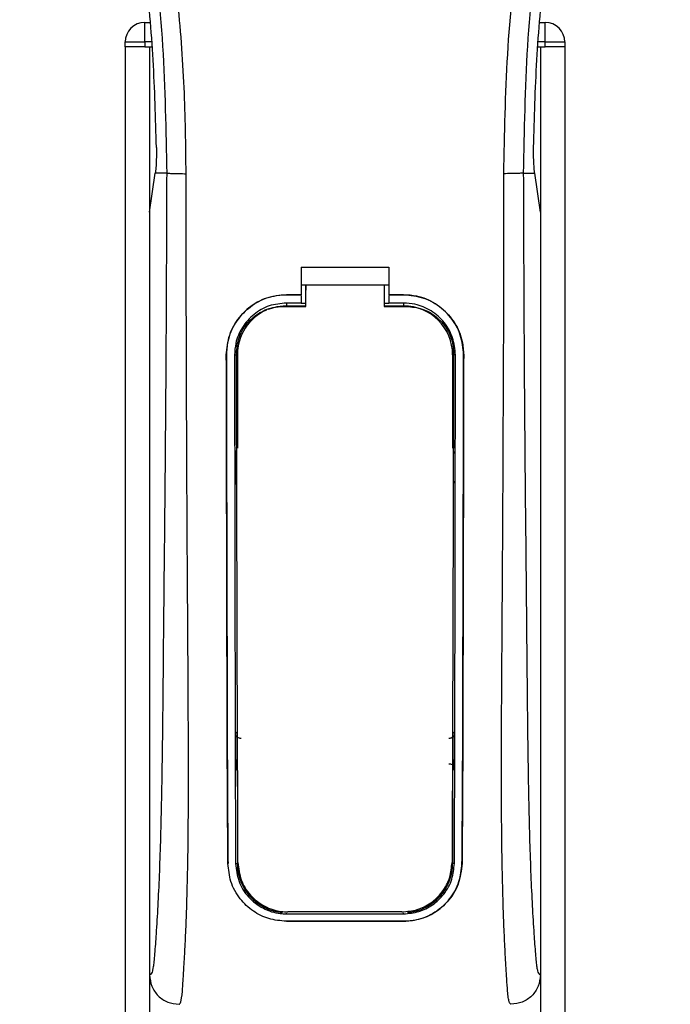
# Model space of a CAD drawing. Header units: millimetres. Extents: x 0 to 420, y 0 to 297.
# Tile 29 of 88: x 95 to 103, y 244 to 256. Entities that reach past the tile are written whole.
import ezdxf

# ---------------------------------------------------------------- set-up
doc = ezdxf.new("R2010")
doc.units = ezdxf.units.MM

msp = doc.modelspace()

# ---------------------------------------------------------------- linework, layer by layer
at = {"color": 7, "linetype": 'Continuous', "lineweight": 25}
for p, q in [((96.7378, 255.6453), (96.7378, 255.8727)), ((96.7378, 255.8727), (96.7982, 255.8727)), ((101.3391, 255.8727), (101.3995, 255.8727)), ((101.3995, 255.6453), (101.3995, 255.8727)), ((96.5104, 255.6453), (96.7378, 255.6453)), ((96.5104, 255.5885), (96.5104, 255.6453)), ((96.7378, 255.6453), (96.7378, 255.5885)), ((96.8177, 255.6453), (96.7378, 255.6453)), ((101.3995, 255.6453), (101.3196, 255.6453)), ((101.3995, 255.5885), (101.3995, 255.6453)), ((101.3995, 255.6453), (101.6268, 255.6453)), ((101.6268, 255.6453), (101.6268, 255.5885)), ((96.5104, 255.5885), (96.5104, 177.7052)), ((96.7378, 255.5885), (96.5104, 255.5885)), ((96.7378, 255.5885), (96.8226, 255.5885)), ((96.7947, 255.5885), (96.7947, 177.7052)), ((96.7947, 255.5885), (96.8226, 255.5885)), ((101.3147, 255.5885), (101.3426, 255.5885)), ((101.3147, 255.5885), (101.3995, 255.5885)), ((101.3426, 255.5885), (101.3426, 177.7052)), ((101.6268, 255.5885), (101.3995, 255.5885)), ((101.6268, 255.5885), (101.6268, 177.7052)), ((96.8608, 254.1217), (96.8616, 254.1273)), ((101.2764, 254.1217), (101.2756, 254.1273)), ((96.7947, 253.667), (96.8608, 254.1217)), ((96.9934, 254.1217), (96.8608, 254.1217)), ((101.1439, 254.1217), (101.2764, 254.1217)), ((101.3426, 253.667), (101.2764, 254.1217)), ((96.7947, 253.667), (96.7947, 244.7985)), ((101.3426, 253.667), (101.3426, 244.7985)), ((98.557, 253.0263), (99.5803, 253.0263)), ((98.557, 253.0263), (98.557, 252.7068)), ((99.5803, 253.0263), (99.5803, 252.7068)), ((98.557, 252.8205), (98.6139, 252.8205)), ((98.6139, 252.8214), (99.5235, 252.8214)), ((98.6139, 252.8214), (98.6139, 252.7618)), ((99.5235, 252.8205), (99.5803, 252.8205)), ((98.3864, 252.7068), (98.557, 252.7068)), ((98.3864, 252.7063), (98.3864, 252.7068)), ((98.557, 252.7063), (98.3864, 252.7063)), ((98.557, 252.6976), (98.557, 252.6107)), ((99.5803, 252.7068), (99.7508, 252.7068)), ((99.7508, 252.7063), (99.5803, 252.7063)), ((99.5803, 252.6976), (99.5803, 252.6107)), ((99.7508, 252.7063), (99.7508, 252.7068)), ((98.557, 252.6107), (98.3864, 252.6107)), ((98.3864, 252.6107), (98.3864, 252.5774)), ((98.3864, 252.5774), (98.6139, 252.5774)), ((98.6139, 252.6058), (98.557, 252.6058)), ((99.5803, 252.6058), (99.5235, 252.6058)), ((99.5235, 252.5774), (99.7508, 252.5774)), ((99.7508, 252.6107), (99.5803, 252.6107)), ((99.7508, 252.6107), (99.7508, 252.5774)), ((97.688, 252.0069), (97.6875, 252.0069)), ((97.7833, 252.007), (97.816, 252.007)), ((97.816, 252.007), (97.816, 250.9248)), ((100.3213, 252.007), (100.3213, 250.9248)), ((100.354, 252.007), (100.3213, 252.007)), ((100.4492, 252.0069), (100.4497, 252.0069)), ((97.816, 247.1768), (97.816, 246.0947)), ((100.3213, 247.1768), (100.3213, 246.0947)), ((97.7071, 246.0941), (97.7066, 246.0941)), ((97.7961, 246.0947), (97.816, 246.0947)), ((100.3412, 246.0947), (100.3213, 246.0947)), ((100.4302, 246.0941), (100.4307, 246.0941)), ((98.3864, 245.509), (98.3864, 245.517)), ((98.3864, 245.509), (99.7508, 245.509)), ((99.7508, 245.509), (99.7508, 245.517)), ((98.3864, 245.4228), (99.7508, 245.4228)), ((98.3864, 245.4228), (98.3864, 245.4222)), ((99.7508, 245.4222), (98.3864, 245.4222)), ((99.7508, 245.4228), (99.7508, 245.4222))]:
    msp.add_line(p, q, dxfattribs=at)
at = {"color": 7, "linetype": 'Continuous', "lineweight": 25, "flags": 128}
for points in [[(98.3864, 252.5774), (98.2752, 252.5665), (98.173, 252.536)], [(98.3524, 252.5713), (98.3865, 252.5713), (98.6139, 252.5713)], [(99.5235, 252.5713), (99.7508, 252.5713), (99.7849, 252.5713)]]:
    msp.add_lwpolyline(points, dxfattribs=at)
at = {"color": 7, "linetype": 'Continuous', "lineweight": 25}
for centre, radius, start, end in [((96.7378, 255.6453), 0.2274, 90, 180), ((101.3995, 255.6453), 0.2274, 0, 90), ((98.3864, 252.007), 0.5705, 113.87846, 180), ((99.7508, 252.007), 0.5705, 0, 90), ((98.3864, 246.0947), 0.5705, 180, 265.5108), ((99.7508, 246.0947), 0.5705, 274.4892, 0)]:
    msp.add_arc(centre, radius, start, end, dxfattribs=at)
for points, knots in [([(96.0153, 266.7516), (95.9813, 266.7021), (95.8784, 266.5522), (95.7089, 266.2656), (95.5322, 265.8808), (95.3965, 265.4607), (95.303, 264.9702), (95.271, 264.4122), (95.3115, 263.8002), (95.4226, 263.0912), (95.6113, 262.292), (95.9111, 261.2246), (96.2461, 259.9736), (96.5688, 258.5287), (96.8118, 257.0693), (96.9669, 255.5982), (96.9846, 254.6138), (96.9934, 254.1217)], [0, 0, 0, 0, 0.01713148, 0.05187885, 0.08678877, 0.12161717, 0.15673053, 0.20338813, 0.25034812, 0.29727092, 0.36741646, 0.43767728, 0.5502447, 0.66284727, 0.77534658, 0.88770737, 1, 1, 1, 1]), ([(97.2199, 254.1142), (97.2156, 254.4478), (97.2066, 255.1295), (97.1268, 256.1658), (97.0014, 257.2114), (96.8461, 258.1196), (96.6867, 258.893), (96.5451, 259.5103), (96.3903, 260.1237), (96.2196, 260.7576), (96.0727, 261.2792), (95.9643, 261.6569), (95.9095, 261.8492), (95.8581, 262.0306), (95.8135, 262.1886), (95.7696, 262.3468), (95.7306, 262.4947), (95.6903, 262.6522), (95.6533, 262.8036), (95.6195, 262.9489), (95.5888, 263.088), (95.5378, 263.3344), (95.4781, 263.6786), (95.4272, 264.1331), (95.4133, 264.5768), (95.441, 265.0186), (95.5178, 265.4505), (95.642, 265.8686), (95.8102, 266.2599), (95.9578, 266.5248), (96.0603, 266.6906), (96.0972, 266.7473), (96.115, 266.7747)], [0, 0, 0, 0, 0.0757702, 0.1548571, 0.2359051, 0.3148505, 0.3639911, 0.4151955, 0.4586591, 0.5076202, 0.5642678, 0.5817192, 0.5968623, 0.6096795, 0.624536, 0.6341631, 0.6469813, 0.6592987, 0.6711121, 0.6824202, 0.6932232, 0.7035232, 0.739704, 0.7727671, 0.8079075, 0.8413785, 0.8748477, 0.9102013, 0.9450667, 0.9801292, 0.9903909, 1, 1, 1, 1]), ([(100.9173, 254.1142), (100.9256, 254.5766), (100.942, 255.5014), (101.085, 256.8819), (101.2824, 258.0959), (101.5051, 259.1476), (101.6664, 259.8107), (101.7794, 260.2445), (101.8324, 260.4435), (101.8845, 260.6354), (101.9363, 260.8231), (101.9907, 261.0175), (102.0498, 261.2265), (102.1216, 261.4778), (102.198, 261.7445), (102.277, 262.0229), (102.3534, 262.2923), (102.432, 262.5899), (102.5088, 262.9041), (102.5998, 263.3244), (102.6839, 263.8303), (102.7287, 264.4319), (102.708, 264.8961), (102.6589, 265.2293), (102.6151, 265.4422), (102.5585, 265.6559), (102.4918, 265.8593), (102.4129, 266.0598), (102.3256, 266.251), (102.2307, 266.4346), (102.128, 266.6105), (102.0583, 266.7173), (102.0208, 266.7747)], [0, 0, 0, 0, 0.10501624, 0.21000012, 0.3148093, 0.38417565, 0.45402283, 0.46974914, 0.48595735, 0.50078255, 0.51489215, 0.53016847, 0.54660973, 0.56420695, 0.58951768, 0.60961461, 0.62993527, 0.65313231, 0.67956677, 0.7034488, 0.75098221, 0.79627837, 0.84125889, 0.85770847, 0.87473965, 0.89224616, 0.91011436, 0.92619338, 0.9450023, 0.96297697, 0.98008872, 1, 1, 1, 1]), ([(102.122, 266.7517), (102.156, 266.7021), (102.2588, 266.5522), (102.4284, 266.2656), (102.6051, 265.8808), (102.7408, 265.4607), (102.8343, 264.9702), (102.8663, 264.4122), (102.8257, 263.8002), (102.7147, 263.0912), (102.526, 262.292), (102.2262, 261.2246), (101.8912, 259.9736), (101.5684, 258.5287), (101.3254, 257.0693), (101.1704, 255.5982), (101.1527, 254.6138), (101.1439, 254.1217)], [0, 0, 0, 0, 0.01713512, 0.05188236, 0.08679215, 0.12162042, 0.15673365, 0.20339108, 0.2503509, 0.29727352, 0.3674188, 0.43767936, 0.55024637, 0.66284852, 0.77534741, 0.88770778, 1, 1, 1, 1]), ([(96.874, 254.4196), (96.8647, 254.7586), (96.846, 255.4375), (96.7552, 256.455), (96.623, 257.4715), (96.4984, 258.145), (96.436, 258.482)], [0, 0, 0, 0, 0.2486567, 0.4978798, 0.7487052, 1, 1, 1, 1]), ([(101.2632, 254.4196), (101.2726, 254.7586), (101.2913, 255.4375), (101.3821, 256.455), (101.5143, 257.4715), (101.6389, 258.145), (101.7013, 258.482)], [0, 0, 0, 0, 0.2486567, 0.4978798, 0.7487052, 1, 1, 1, 1]), ([(96.874, 254.4196), (96.8742, 254.3815), (96.8744, 254.3054), (96.8699, 254.1995), (96.8644, 254.1519), (96.8616, 254.1273)], [0, 0, 0, 0, 0.3260001, 0.6519821, 1, 1, 1, 1]), ([(101.2756, 254.1273), (101.273, 254.1502), (101.2677, 254.1961), (101.2629, 254.3008), (101.2631, 254.3793), (101.2632, 254.4196)], [0, 0, 0, 0, 0.3277767, 0.6555996, 1, 1, 1, 1]), ([(96.9934, 254.1217), (96.9918, 253.6693), (96.9888, 252.793), (96.981, 251.4811), (96.9699, 250.1845), (96.9585, 249.138), (96.9516, 248.3507), (96.9469, 247.823), (96.9405, 247.3016), (96.9318, 246.807), (96.9207, 246.3593), (96.9069, 245.9611), (96.8903, 245.6), (96.872, 245.2966), (96.8565, 245.0829), (96.8449, 244.9564), (96.8365, 244.888), (96.8275, 244.8436), (96.8136, 244.8028), (96.8024, 244.8002), (96.7947, 244.7985)], [0, 0, 0, 0, 0.1345803, 0.2606891, 0.3908258, 0.5218164, 0.5741497, 0.6260119, 0.6794971, 0.7306436, 0.7758676, 0.8176431, 0.8578189, 0.896894, 0.9271554, 0.9404322, 0.9512566, 0.9620129, 0.9737095, 1, 1, 1, 1]), ([(96.9934, 254.1217), (96.9986, 254.1208), (97.0093, 254.119), (97.0629, 254.1165), (97.1365, 254.1147), (97.1928, 254.1144), (97.2199, 254.1142)], [0, 0, 0, 0, 0.2412013, 0.5, 0.7587987, 1, 1, 1, 1]), ([(97.1369, 244.4574), (97.1442, 244.4617), (97.1594, 244.4709), (97.1741, 244.5738), (97.1857, 244.7405), (97.1948, 244.8953), (97.2018, 245.0163), (97.2052, 245.0756), (97.2084, 245.136), (97.2126, 245.2254), (97.2185, 245.3607), (97.2238, 245.5008), (97.2285, 245.6458), (97.2328, 245.7957), (97.2365, 245.9504), (97.2397, 246.1099), (97.2427, 246.2923), (97.245, 246.512), (97.2464, 246.784), (97.2468, 247.1048), (97.2464, 247.4754), (97.245, 247.8956), (97.2426, 248.3647), (97.2393, 248.8843), (97.2354, 249.4325), (97.2319, 249.9969), (97.2289, 250.5639), (97.2263, 251.1397), (97.2242, 251.7169), (97.2225, 252.2797), (97.2212, 252.8066), (97.2203, 253.2615), (97.2198, 253.6295), (97.2196, 253.9003), (97.2198, 254.053), (97.2199, 254.1142)], [0, 0, 0, 0, 0.0298605, 0.062661, 0.0824207, 0.1065055, 0.1214363, 0.1269566, 0.1277359, 0.1429311, 0.1582172, 0.1736223, 0.1891751, 0.2049044, 0.2208385, 0.2370044, 0.2534273, 0.275546, 0.3020067, 0.3328988, 0.3683202, 0.4083393, 0.4529465, 0.5020123, 0.5563269, 0.6093284, 0.6630895, 0.718023, 0.7733257, 0.8273697, 0.8780517, 0.923096, 0.956626, 0.9826179, 1, 1, 1, 1]), ([(101.0003, 244.4574), (100.9926, 244.462), (100.9809, 244.4691), (100.9689, 244.5321), (100.9598, 244.6173), (100.9504, 244.7527), (100.9402, 244.9229), (100.9294, 245.1212), (100.9184, 245.3598), (100.9084, 245.6458), (100.9005, 245.9513), (100.8927, 246.3809), (100.89, 246.749), (100.8892, 247.0403), (100.8891, 247.1392), (100.8891, 247.2402), (100.8892, 247.3432), (100.8894, 247.4484), (100.8897, 247.5744), (100.8906, 247.7565), (100.8918, 247.9413), (100.8929, 248.1134), (100.8937, 248.2406), (100.8946, 248.38), (100.8956, 248.5313), (100.8967, 248.6946), (100.8993, 249.0687), (100.9035, 249.6861), (100.9082, 250.5399), (100.9118, 251.4351), (100.916, 252.3161), (100.9194, 253.2113), (100.9181, 253.8049), (100.9173, 254.1142)], [0, 0, 0, 0, 0.0309601, 0.0470935, 0.0633299, 0.0859793, 0.1072653, 0.1278389, 0.1583054, 0.1892525, 0.2209093, 0.2534961, 0.3188256, 0.3281418, 0.3376388, 0.3473178, 0.3571797, 0.367225, 0.377454, 0.3932487, 0.4192536, 0.4302031, 0.4422954, 0.4555298, 0.4699033, 0.4854101, 0.5020411, 0.5764995, 0.6616013, 0.7455969, 0.8314042, 0.9121632, 1, 1, 1, 1]), ([(101.1439, 254.1217), (101.1387, 254.1208), (101.1279, 254.119), (101.0744, 254.1165), (101.0007, 254.1147), (100.9445, 254.1144), (100.9173, 254.1142)], [0, 0, 0, 0, 0.2412013, 0.5, 0.7587987, 1, 1, 1, 1]), ([(101.1439, 254.1217), (101.1454, 253.6693), (101.1484, 252.793), (101.1563, 251.4811), (101.1674, 250.1845), (101.1788, 249.138), (101.1856, 248.3507), (101.1904, 247.823), (101.1968, 247.3016), (101.2055, 246.807), (101.2166, 246.3593), (101.2304, 245.9611), (101.2469, 245.6), (101.2652, 245.2966), (101.2808, 245.0829), (101.2924, 244.9564), (101.3007, 244.888), (101.3098, 244.8436), (101.3237, 244.8028), (101.3349, 244.8002), (101.3426, 244.7985)], [0, 0, 0, 0, 0.1345803, 0.2606891, 0.3908258, 0.5218164, 0.5741497, 0.6260119, 0.6794971, 0.7306436, 0.7758676, 0.8176431, 0.8578189, 0.896894, 0.9271554, 0.9404322, 0.9512566, 0.9620129, 0.9737095, 1, 1, 1, 1]), ([(98.6139, 252.5713), (98.6139, 252.5856), (98.6139, 252.6689), (98.6139, 252.7523), (98.6139, 252.8214)], [0, 0, 0, 0, 0.1712419, 1, 1, 1, 1]), ([(98.6139, 252.5685), (98.6139, 252.583), (98.6139, 252.6474), (98.6139, 252.7118), (98.6139, 252.7618)], [0, 0, 0, 0, 0.22444922, 1, 1, 1, 1]), ([(99.5235, 252.8214), (99.5235, 252.7523), (99.5235, 252.6689), (99.5235, 252.5855), (99.5235, 252.5713)], [0, 0, 0, 0, 0.828615, 1, 1, 1, 1]), ([(97.6875, 252.0069), (97.6951, 252.0855), (97.7104, 252.2428), (97.8308, 252.4526), (98.0082, 252.611), (98.2049, 252.6949), (98.3349, 252.7034), (98.3864, 252.7068)], [0, 0, 0, 0, 0.2148442, 0.4296944, 0.6444289, 0.8588775, 1, 1, 1, 1]), ([(98.3864, 252.7063), (98.308, 252.6986), (98.1511, 252.6832), (97.9421, 252.563), (97.7841, 252.3862), (97.6999, 252.1895), (97.6914, 252.0591), (97.688, 252.0069)], [0, 0, 0, 0, 0.214095, 0.4281873, 0.6423212, 0.8567424, 1, 1, 1, 1]), ([(99.7508, 252.7068), (99.8293, 252.6991), (99.9862, 252.6837), (100.1955, 252.5635), (100.3536, 252.3865), (100.4379, 252.1896), (100.4463, 252.0591), (100.4497, 252.0069)], [0, 0, 0, 0, 0.2140417, 0.428078, 0.6423732, 0.8568778, 1, 1, 1, 1]), ([(100.4492, 252.0069), (100.4416, 252.0854), (100.4264, 252.2426), (100.3061, 252.4522), (100.1289, 252.6105), (99.9323, 252.6944), (99.8024, 252.7029), (99.7508, 252.7063)], [0, 0, 0, 0, 0.2148479, 0.4297059, 0.6442694, 0.8587571, 1, 1, 1, 1]), ([(98.3864, 252.6107), (98.3187, 252.604), (98.1832, 252.5907), (98.0026, 252.487), (97.8663, 252.3342), (97.7936, 252.1644), (97.7863, 252.0519), (97.7833, 252.007)], [0, 0, 0, 0, 0.2141722, 0.4283408, 0.6426173, 0.8571514, 1, 1, 1, 1]), ([(97.805, 252.0264), (97.8109, 252.0873), (97.8228, 252.2093), (97.9161, 252.3718), (98.0538, 252.4951), (98.208, 252.5615), (98.3108, 252.5685), (98.3524, 252.5713)], [0, 0, 0, 0, 0.2133277, 0.4266829, 0.6395459, 0.8543822, 1, 1, 1, 1]), ([(100.354, 252.007), (100.3473, 252.0748), (100.3341, 252.2106), (100.2301, 252.3916), (100.0769, 252.5281), (99.9073, 252.6004), (99.7952, 252.6078), (99.7508, 252.6107)], [0, 0, 0, 0, 0.2149666, 0.4299412, 0.6447022, 0.8591569, 1, 1, 1, 1]), ([(99.7849, 252.5713), (99.8466, 252.5652), (99.97, 252.5531), (100.1344, 252.4588), (100.2581, 252.3201), (100.3232, 252.167), (100.3297, 252.0661), (100.3323, 252.0264)], [0, 0, 0, 0, 0.21559171, 0.43122749, 0.64589381, 0.86039202, 1, 1, 1, 1]), ([(97.7066, 246.0941), (97.7053, 246.2409), (97.7027, 246.5347), (97.6992, 247.1465), (97.6956, 248.292), (97.6919, 249.9654), (97.689, 251.3263), (97.6875, 252.0069)], [0, 0, 0, 0, 0.0777426, 0.1555294, 0.313984, 0.6569639, 1, 1, 1, 1]), ([(97.688, 252.0069), (97.6889, 251.5124), (97.6908, 250.5234), (97.6943, 249.2914), (97.6964, 248.3019), (97.6982, 247.5574), (97.7011, 246.8126), (97.7051, 246.3334), (97.7071, 246.0941)], [0, 0, 0, 0, 0.2490164, 0.4980152, 0.6229127, 0.7477829, 0.8740258, 1, 1, 1, 1]), ([(97.7833, 252.007), (97.7839, 251.5125), (97.7851, 250.5233), (97.7875, 249.2911), (97.7889, 248.3015), (97.7902, 247.5574), (97.7921, 246.8129), (97.7948, 246.3339), (97.7961, 246.0947)], [0, 0, 0, 0, 0.2490176, 0.498185, 0.6230408, 0.7478694, 0.8740688, 1, 1, 1, 1]), ([(97.8233, 246.1062), (97.8224, 246.291), (97.8206, 246.6625), (97.8178, 247.44), (97.8145, 248.6325), (97.8098, 250.2258), (97.8066, 251.4262), (97.805, 252.0264)], [0, 0, 0, 0, 0.09737032, 0.1957761, 0.3958911, 0.69794946, 1, 1, 1, 1]), ([(100.3323, 252.0264), (100.3311, 251.5899), (100.3289, 250.7166), (100.3246, 249.2931), (100.3212, 248.0231), (100.3178, 246.9117), (100.3152, 246.3744), (100.314, 246.1062)], [0, 0, 0, 0, 0.2195784, 0.4392845, 0.7186053, 0.8594891, 1, 1, 1, 1]), ([(100.3412, 246.0947), (100.342, 246.2324), (100.3436, 246.5081), (100.3459, 247.0818), (100.3485, 248.2166), (100.351, 249.9094), (100.353, 251.3077), (100.354, 252.007)], [0, 0, 0, 0, 0.0730832, 0.1462031, 0.2950753, 0.6474953, 1, 1, 1, 1]), ([(100.4302, 246.0941), (100.4314, 246.2319), (100.4338, 246.5075), (100.4373, 247.0812), (100.4407, 248.0947), (100.4442, 249.7881), (100.4474, 251.1861), (100.4492, 252.0069)], [0, 0, 0, 0, 0.0730778, 0.1461922, 0.2950561, 0.5861196, 1, 1, 1, 1]), ([(100.4497, 252.0069), (100.4488, 251.5124), (100.447, 250.5234), (100.4434, 249.2915), (100.4414, 248.3021), (100.4396, 247.5577), (100.4366, 246.8131), (100.4327, 246.3336), (100.4307, 246.0941)], [0, 0, 0, 0, 0.2490415, 0.4980658, 0.6229723, 0.7478523, 0.8740546, 1, 1, 1, 1]), ([(97.7901, 250.897), (97.7901, 250.8794), (97.7903, 250.7646), (97.7905, 250.6327), (97.7906, 250.5184), (97.7907, 250.5012)], [0, 0, 0, 0, 0.1334237, 0.8696656, 1, 1, 1, 1]), ([(97.8081, 250.8565), (97.8065, 250.8577), (97.7999, 250.863), (97.7924, 250.8771), (97.7909, 250.8902), (97.7901, 250.897)], [0, 0, 0, 0, 0.1332428, 0.5513392, 1, 1, 1, 1]), ([(100.3472, 250.897), (100.3465, 250.8906), (100.3451, 250.878), (100.3379, 250.8637), (100.3311, 250.8582), (100.3292, 250.8566)], [0, 0, 0, 0, 0.41973082, 0.83946144, 1, 1, 1, 1]), ([(97.7907, 250.5012), (97.7913, 250.5076), (97.7927, 250.5203), (97.8, 250.5347), (97.807, 250.5404), (97.809, 250.5421)], [0, 0, 0, 0, 0.4160512, 0.8321625, 1, 1, 1, 1]), ([(100.3283, 250.5422), (100.33, 250.5408), (100.3367, 250.5356), (100.3443, 250.5213), (100.3458, 250.5081), (100.3466, 250.5012)], [0, 0, 0, 0, 0.1394793, 0.5506459, 1, 1, 1, 1]), ([(97.7956, 247.6059), (97.7972, 247.6077), (97.8009, 247.6119), (97.8072, 247.6185), (97.8123, 247.6239), (97.8154, 247.627), (97.816, 247.6276)], [0, 0, 0, 0, 0.23957, 0.5510243, 0.9142459, 1, 1, 1, 1]), ([(97.7956, 247.6059), (97.7956, 247.5881), (97.7958, 247.4691), (97.7962, 247.3328), (97.7965, 247.2147), (97.7965, 247.1973)], [0, 0, 0, 0, 0.1304713, 0.8719742, 1, 1, 1, 1]), ([(97.8587, 247.5496), (97.8523, 247.5495), (97.8395, 247.5494), (97.8215, 247.5572), (97.8072, 247.57), (97.7975, 247.5869), (97.7962, 247.5996), (97.7956, 247.6059)], [0, 0, 0, 0, 0.1995185, 0.3990159, 0.5990992, 0.8002843, 1, 1, 1, 1]), ([(100.3417, 247.6059), (100.3411, 247.5995), (100.3398, 247.5867), (100.3298, 247.5697), (100.3153, 247.5568), (100.2973, 247.5493), (100.2847, 247.5495), (100.2786, 247.5496)], [0, 0, 0, 0, 0.2023246, 0.4046539, 0.6067659, 0.8079877, 1, 1, 1, 1]), ([(100.3213, 247.6276), (100.3244, 247.6245), (100.3299, 247.6188), (100.3367, 247.6115), (100.3404, 247.6074), (100.3417, 247.6059)], [0, 0, 0, 0, 0.4489749, 0.8121966, 1, 1, 1, 1]), ([(100.3407, 247.1973), (100.3408, 247.2147), (100.3411, 247.3328), (100.3414, 247.4691), (100.3417, 247.5881), (100.3417, 247.6059)], [0, 0, 0, 0, 0.1280258, 0.8695287, 1, 1, 1, 1]), ([(97.816, 247.1768), (97.813, 247.1798), (97.8076, 247.1853), (97.8011, 247.1923), (97.7976, 247.1962), (97.7965, 247.1973)], [0, 0, 0, 0, 0.4562153, 0.8385917, 1, 1, 1, 1]), ([(100.2781, 247.254), (100.2844, 247.2541), (100.2971, 247.2542), (100.3148, 247.2464), (100.329, 247.2338), (100.3388, 247.2167), (100.3401, 247.2039), (100.3407, 247.1973)], [0, 0, 0, 0, 0.19724551, 0.39447933, 0.59223857, 0.79226576, 1, 1, 1, 1]), ([(100.3407, 247.1973), (100.3393, 247.1958), (100.3358, 247.1919), (100.3298, 247.1855), (100.3247, 247.1803), (100.3218, 247.1773), (100.3213, 247.1768)], [0, 0, 0, 0, 0.2159047, 0.5437839, 0.9261602, 1, 1, 1, 1]), ([(98.3864, 245.4222), (98.3171, 245.4285), (98.1786, 245.4409), (97.9912, 245.5366), (97.836, 245.6833), (97.7288, 245.8757), (97.7137, 246.0237), (97.7066, 246.0941)], [0, 0, 0, 0, 0.1867018, 0.3729124, 0.5722054, 0.7963772, 1, 1, 1, 1]), ([(97.7961, 246.0947), (97.8041, 246.0236), (97.8202, 245.8816), (97.9367, 245.6977), (98.1051, 245.5658), (98.2693, 245.5134), (98.3627, 245.5099), (98.3864, 245.509)], [0, 0, 0, 0, 0.2365907, 0.4730955, 0.7094684, 0.9259916, 1, 1, 1, 1]), ([(97.8233, 246.1062), (97.831, 246.0372), (97.8464, 245.8994), (97.9592, 245.7203), (98.1227, 245.5907), (98.285, 245.5369), (98.3794, 245.5331), (98.4053, 245.532)], [0, 0, 0, 0, 0.2333586, 0.4666154, 0.700476, 0.9177481, 1, 1, 1, 1]), ([(99.7319, 245.532), (99.7923, 245.5375), (99.9128, 245.5485), (100.0755, 245.6327), (100.2083, 245.7608), (100.2968, 245.9249), (100.3085, 246.0484), (100.314, 246.1062)], [0, 0, 0, 0, 0.1905868, 0.3807478, 0.5820906, 0.8045106, 1, 1, 1, 1]), ([(99.7508, 245.509), (99.8113, 245.5145), (99.9322, 245.5254), (100.0955, 245.6094), (100.23, 245.7376), (100.3225, 245.9051), (100.3351, 246.0333), (100.3412, 246.0947)], [0, 0, 0, 0, 0.1873634, 0.3742734, 0.5733177, 0.7958103, 1, 1, 1, 1]), ([(100.4307, 246.0941), (100.4212, 246.0124), (100.4022, 245.8492), (100.2678, 245.6385), (100.0739, 245.487), (99.8847, 245.4271), (99.7775, 245.4232), (99.7508, 245.4222)], [0, 0, 0, 0, 0.2362426, 0.4723403, 0.7098627, 0.9278237, 1, 1, 1, 1]), ([(99.7508, 245.4228), (99.8199, 245.429), (99.9579, 245.4414), (100.1444, 245.5363), (100.2995, 245.682), (100.4075, 245.8742), (100.4228, 246.0229), (100.4302, 246.0941)], [0, 0, 0, 0, 0.1858018, 0.3710943, 0.5695952, 0.7939653, 1, 1, 1, 1]), ([(99.7319, 245.532), (99.707, 245.532), (99.4633, 245.532), (99.0211, 245.532), (98.6039, 245.532), (98.4053, 245.532)], [0, 0, 0, 0, 0.0564649, 0.5510099, 1, 1, 1, 1]), ([(96.7947, 244.7985), (96.7998, 244.7537), (96.8102, 244.6642), (96.8894, 244.5516), (97.0025, 244.4728), (97.0921, 244.4626), (97.1369, 244.4575)], [0, 0, 0, 0, 0.2499459, 0.4997381, 0.749424, 1, 1, 1, 1]), ([(101.3426, 244.7985), (101.3374, 244.7537), (101.3271, 244.6642), (101.2479, 244.5516), (101.1348, 244.4728), (101.0452, 244.4626), (101.0003, 244.4575)], [0, 0, 0, 0, 0.2499459, 0.4997381, 0.749424, 1, 1, 1, 1])]:
    msp.add_open_spline(points, degree=3, knots=knots, dxfattribs=at)

doc.saveas('drawing.dxf')
